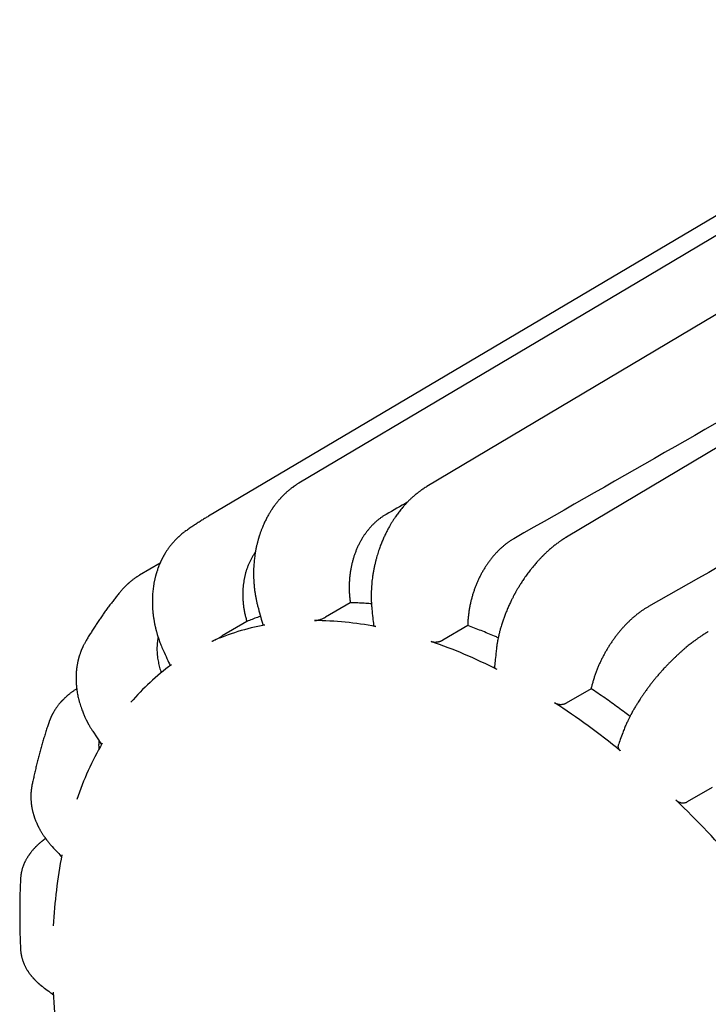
# Model space of a CAD drawing. Header units: millimetres. Extents: x 8 to 399, y 12 to 198.
# Tile 32 of 51: x 316 to 332, y 59 to 82. Entities that reach past the tile are written whole.
import ezdxf

# ---------------------------------------------------------------- set-up
doc = ezdxf.new("R2010")
doc.units = ezdxf.units.MM

msp = doc.modelspace()

# ---------------------------------------------------------------- linework, layer by layer
at = {"color": 7, "linetype": 'Continuous', "lineweight": 30}
for p, q in [((340.157, 82.322), (320.102, 70.457)), ((319.558, 70.104), (319.528, 70.082)), ((319.56, 70.105), (319.559, 70.104)), ((318.944, 69.337), (318.454, 69.046)), ((318.015, 68.674), (318.017, 68.677)), ((323.49, 68.391), (322.899, 68.044)), ((321.019, 67.943), (320.43, 67.596)), ((326.297, 67.842), (325.703, 67.497)), ((329.247, 66.336), (328.652, 65.992)), ((317.336, 65.318), (317.543, 65)), ((332.14, 63.972), (331.544, 63.631))]:
    msp.add_line(p, q, dxfattribs=at)
at = {"color": 7, "linetype": 'Continuous', "lineweight": 30, "flags": 128}
for points in [[(337.691, 80.403), (330.591, 76.189), (322.259, 71.243)], [(340.775, 80.36), (333.666, 76.131), (325.322, 71.167)], [(344.144, 79.172), (337.021, 74.934), (328.661, 69.959)]]:
    msp.add_lwpolyline(points, dxfattribs=at)
at = {"color": 7, "linetype": 'Continuous', "lineweight": 30}
for centre, radius, start, end in [((322.462, 62.326), 5.623, 100.4272, 113.8935), ((322.597, 60.116), 7.847, 78.9573, 89.7385), ((321.43, 55.884), 12.248, 62.9568, 70.967), ((322.53, 62.364), 5.624, 126.1173, 139.5825), ((318.514, 50.833), 18.089, 50.8084, 56.9839), ((324.378, 61.142), 7.849, 150.2696, 161.0489), ((314.794, 46.601), 23.73, 40.8741, 46.0269), ((328.627, 60.037), 12.252, 169.0376, 177.0464), ((334.46, 60.037), 18.093, 183.0183, 189.1929)]:
    msp.add_arc(centre, radius, start, end, dxfattribs=at)
for centre, major_axis, ratio, start_param, end_param in [((208.227, -15.644), (1784.409, 1020.058), 0.007384, 1.491103, 1.49974), ((209.475, -14.923), (1784.833, 1016.124), 0.006046, 1.490794, 1.49943), ((207.063, -16.316), (1783.176, 1024.202), 0.008223, 1.499968, 1.500255)]:
    msp.add_ellipse(centre, major_axis=major_axis, ratio=ratio, start_param=start_param, end_param=end_param, dxfattribs=at)
for points, knots in [([(322.259, 71.243), (322.25, 71.238), (322.233, 71.228), (322.209, 71.213), (322.188, 71.199), (322.171, 71.188), (322.157, 71.178), (322.145, 71.17), (322.137, 71.164), (322.13, 71.159), (322.119, 71.151), (322.103, 71.139), (322.08, 71.123), (322.056, 71.104), (322.029, 71.083), (322.002, 71.06), (321.975, 71.036), (321.948, 71.012), (321.925, 70.99), (321.906, 70.972), (321.89, 70.956), (321.876, 70.942), (321.864, 70.93), (321.854, 70.919), (321.846, 70.911), (321.837, 70.901), (321.825, 70.889), (321.812, 70.873), (321.795, 70.855), (321.777, 70.834), (321.759, 70.813), (321.742, 70.792), (321.726, 70.772), (321.711, 70.752), (321.696, 70.733), (321.681, 70.713), (321.668, 70.696), (321.656, 70.679), (321.645, 70.663), (321.635, 70.648), (321.625, 70.634), (321.614, 70.618), (321.6, 70.596), (321.583, 70.569), (321.564, 70.539), (321.544, 70.505), (321.522, 70.466), (321.499, 70.425), (321.476, 70.381), (321.454, 70.335), (321.431, 70.288), (321.41, 70.239), (321.391, 70.195), (321.376, 70.157), (321.363, 70.124), (321.351, 70.091), (321.34, 70.06), (321.33, 70.032), (321.322, 70.008), (321.316, 69.988), (321.311, 69.972), (321.307, 69.961), (321.305, 69.952), (321.302, 69.943), (321.299, 69.932), (321.295, 69.919), (321.29, 69.903), (321.284, 69.883), (321.277, 69.857), (321.269, 69.825), (321.261, 69.791), (321.252, 69.756), (321.244, 69.718), (321.236, 69.678), (321.228, 69.635), (321.22, 69.591), (321.212, 69.543), (321.205, 69.491), (321.198, 69.435), (321.192, 69.375), (321.187, 69.312), (321.182, 69.245), (321.18, 69.173), (321.178, 69.098), (321.179, 69.018), (321.182, 68.934), (321.188, 68.846), (321.196, 68.754), (321.207, 68.666), (321.219, 68.582), (321.234, 68.502), (321.25, 68.42), (321.27, 68.336), (321.285, 68.28), (321.293, 68.251)], [0, 0, 0, 0, 0.01053, 0.019845, 0.027949, 0.034846, 0.040539, 0.04496, 0.048223, 0.05083, 0.053672, 0.061455, 0.070666, 0.080872, 0.092114, 0.103662, 0.115517, 0.127461, 0.138675, 0.146046, 0.153023, 0.159598, 0.1655, 0.16957, 0.17314, 0.177101, 0.182359, 0.188916, 0.196774, 0.205879, 0.214886, 0.223585, 0.231531, 0.238723, 0.247413, 0.254858, 0.261771, 0.26822, 0.274207, 0.279735, 0.284807, 0.289709, 0.298322, 0.308083, 0.318993, 0.331049, 0.344535, 0.359155, 0.374222, 0.389563, 0.405199, 0.421122, 0.437324, 0.447565, 0.457909, 0.468352, 0.478363, 0.487096, 0.494539, 0.500695, 0.505564, 0.508842, 0.511106, 0.513562, 0.516906, 0.521135, 0.525845, 0.530708, 0.539775, 0.549334, 0.559385, 0.569928, 0.580966, 0.592571, 0.60541, 0.618033, 0.63178, 0.646678, 0.662732, 0.679934, 0.697936, 0.717014, 0.737143, 0.75829, 0.780875, 0.80454, 0.829297, 0.855167, 0.882173, 0.904211, 0.926989, 0.950529, 0.974857, 1, 1, 1, 1]), ([(325.322, 71.167), (325.308, 71.158), (325.281, 71.142), (325.241, 71.116), (325.204, 71.091), (325.173, 71.069), (325.146, 71.049), (325.123, 71.032), (325.104, 71.017), (325.088, 71.005), (325.076, 70.995), (325.067, 70.988), (325.059, 70.981), (325.05, 70.974), (325.039, 70.965), (325.028, 70.955), (325.014, 70.943), (324.984, 70.917), (324.941, 70.878), (324.886, 70.824), (324.833, 70.769), (324.785, 70.716), (324.741, 70.666), (324.702, 70.619), (324.667, 70.574), (324.634, 70.531), (324.602, 70.488), (324.57, 70.442), (324.536, 70.391), (324.499, 70.334), (324.462, 70.273), (324.422, 70.205), (324.38, 70.127), (324.336, 70.041), (324.295, 69.953), (324.261, 69.876), (324.236, 69.813), (324.216, 69.764), (324.197, 69.712), (324.178, 69.657), (324.158, 69.598), (324.138, 69.534), (324.118, 69.467), (324.099, 69.396), (324.081, 69.321), (324.063, 69.241), (324.046, 69.157), (324.031, 69.07), (324.019, 68.985), (324.009, 68.905), (324.002, 68.828), (323.996, 68.749), (323.992, 68.668), (323.99, 68.585), (323.991, 68.501), (323.993, 68.415), (323.998, 68.327), (324.004, 68.269), (324.007, 68.239)], [0, 0, 0, 0, 0.0167529, 0.032438, 0.0470645, 0.0606398, 0.0705728, 0.0798591, 0.0879631, 0.0945082, 0.0994964, 0.102929, 0.105699, 0.1097834, 0.1139647, 0.1190012, 0.1248925, 0.1312247, 0.1563963, 0.1807285, 0.2043329, 0.2274666, 0.246743, 0.2654467, 0.2829845, 0.2993526, 0.3147383, 0.3304217, 0.3496302, 0.3696355, 0.3904677, 0.4118288, 0.4393565, 0.4672232, 0.4953795, 0.5237605, 0.5387038, 0.5537078, 0.5691869, 0.5858112, 0.6035991, 0.6225642, 0.6422043, 0.6630288, 0.685018, 0.7081414, 0.7323567, 0.7576119, 0.7839127, 0.8052827, 0.8273237, 0.8500497, 0.8734777, 0.8976276, 0.9220721, 0.9472618, 0.9732265, 1, 1, 1, 1]), ([(320.102, 70.456), (320.077, 70.442), (320.024, 70.41), (319.942, 70.36), (319.856, 70.305), (319.77, 70.249), (319.685, 70.192), (319.615, 70.144), (319.574, 70.115), (319.56, 70.105)], [0, 0, 0, 0, 0.1316502, 0.2896139, 0.4475926, 0.6055988, 0.763645, 0.9217439, 1, 1, 1, 1]), ([(324.345, 70.499), (324.325, 70.488), (324.286, 70.465), (324.229, 70.426), (324.173, 70.384), (324.119, 70.34), (324.065, 70.291), (324.013, 70.24), (323.962, 70.185), (323.915, 70.128), (323.869, 70.069), (323.826, 70.009), (323.785, 69.946), (323.746, 69.88), (323.709, 69.812), (323.674, 69.74), (323.642, 69.667), (323.612, 69.593), (323.585, 69.518), (323.561, 69.442), (323.54, 69.364), (323.521, 69.285), (323.504, 69.204), (323.49, 69.121), (323.479, 69.038), (323.471, 68.951), (323.465, 68.861), (323.463, 68.768), (323.464, 68.674), (323.469, 68.58), (323.478, 68.485), (323.486, 68.422), (323.49, 68.391)], [0, 0, 0, 0, 0.032066, 0.06416, 0.096254, 0.128321, 0.161319, 0.194347, 0.227375, 0.260373, 0.292439, 0.324533, 0.356627, 0.388693, 0.421689, 0.454715, 0.487742, 0.520738, 0.552828, 0.584947, 0.617065, 0.649156, 0.682175, 0.715224, 0.748272, 0.781291, 0.817372, 0.853473, 0.889554, 0.926362, 0.963192, 1, 1, 1, 1]), ([(319.519, 70.075), (319.516, 70.073), (319.498, 70.06), (319.466, 70.034), (319.431, 70.004), (319.406, 69.982), (319.39, 69.968), (319.377, 69.956), (319.367, 69.947), (319.36, 69.94), (319.352, 69.932), (319.342, 69.922), (319.328, 69.909), (319.313, 69.893), (319.296, 69.875), (319.279, 69.857), (319.264, 69.84), (319.246, 69.82), (319.227, 69.797), (319.206, 69.772), (319.187, 69.748), (319.17, 69.725), (319.154, 69.704), (319.138, 69.681), (319.12, 69.656), (319.101, 69.628), (319.085, 69.603), (319.071, 69.581), (319.061, 69.563), (319.05, 69.545), (319.039, 69.527), (319.028, 69.508), (319.018, 69.489), (319.01, 69.473), (319.003, 69.46), (318.998, 69.45), (318.993, 69.442), (318.99, 69.435), (318.987, 69.429), (318.984, 69.422), (318.979, 69.414), (318.974, 69.402), (318.967, 69.388), (318.96, 69.372), (318.952, 69.355), (318.944, 69.337), (318.937, 69.321), (318.928, 69.301), (318.919, 69.278), (318.909, 69.253), (318.898, 69.223), (318.886, 69.189), (318.875, 69.156), (318.867, 69.132), (318.862, 69.117), (318.858, 69.104), (318.855, 69.093), (318.852, 69.084), (318.849, 69.074), (318.846, 69.062), (318.842, 69.047), (318.837, 69.031), (318.832, 69.011), (318.826, 68.986), (318.819, 68.957), (318.812, 68.926), (318.805, 68.894), (318.799, 68.862), (318.794, 68.831), (318.789, 68.8), (318.782, 68.757), (318.775, 68.705), (318.769, 68.642), (318.764, 68.578), (318.761, 68.513), (318.759, 68.445), (318.76, 68.373), (318.762, 68.299), (318.766, 68.234), (318.77, 68.18), (318.775, 68.138), (318.78, 68.094), (318.785, 68.05), (318.792, 68.006), (318.799, 67.965), (318.805, 67.928), (318.811, 67.896), (318.817, 67.868), (318.822, 67.844), (318.826, 67.825), (318.829, 67.812), (318.831, 67.804), (318.833, 67.796), (318.835, 67.789), (318.836, 67.782), (318.839, 67.773), (318.841, 67.762), (318.845, 67.749), (318.849, 67.733), (318.853, 67.715), (318.86, 67.691), (318.868, 67.662), (318.879, 67.625), (318.891, 67.585), (318.906, 67.54), (318.923, 67.49), (318.942, 67.437), (318.964, 67.381), (318.989, 67.32), (319.008, 67.278), (319.017, 67.257)], [0, 0, 0, 0, 0.003766, 0.02396, 0.043412, 0.052135, 0.059638, 0.065819, 0.070677, 0.074212, 0.0774, 0.082249, 0.088943, 0.097393, 0.106091, 0.114486, 0.122579, 0.130369, 0.142243, 0.153586, 0.16443, 0.174406, 0.18319, 0.192315, 0.202862, 0.214744, 0.227401, 0.234218, 0.24121, 0.248376, 0.255717, 0.263233, 0.270731, 0.277319, 0.281782, 0.285618, 0.288827, 0.291409, 0.293375, 0.295674, 0.298942, 0.303176, 0.308377, 0.314544, 0.321244, 0.327672, 0.33381, 0.339662, 0.349651, 0.358677, 0.366737, 0.380959, 0.395327, 0.401015, 0.406488, 0.410979, 0.414431, 0.41739, 0.420742, 0.424853, 0.429721, 0.435346, 0.441727, 0.450495, 0.460375, 0.471083, 0.481723, 0.492231, 0.502609, 0.512859, 0.522984, 0.543799, 0.564093, 0.583879, 0.604641, 0.626046, 0.648368, 0.671578, 0.695642, 0.708735, 0.722048, 0.735574, 0.749313, 0.763242, 0.776329, 0.787448, 0.797386, 0.806146, 0.813729, 0.820136, 0.823253, 0.825991, 0.82835, 0.830329, 0.832452, 0.835062, 0.838454, 0.842626, 0.847581, 0.853317, 0.859836, 0.869832, 0.881246, 0.894085, 0.908354, 0.924063, 0.940904, 0.959161, 0.978852, 1, 1, 1, 1]), ([(327.4, 69.92), (327.38, 69.908), (327.341, 69.885), (327.283, 69.846), (327.226, 69.805), (327.169, 69.761), (327.113, 69.713), (327.057, 69.662), (327.003, 69.607), (326.95, 69.551), (326.9, 69.493), (326.851, 69.433), (326.804, 69.371), (326.758, 69.306), (326.714, 69.238), (326.671, 69.168), (326.63, 69.096), (326.592, 69.022), (326.556, 68.948), (326.522, 68.873), (326.491, 68.797), (326.461, 68.719), (326.434, 68.639), (326.409, 68.558), (326.386, 68.475), (326.365, 68.39), (326.346, 68.302), (326.33, 68.211), (326.317, 68.119), (326.307, 68.027), (326.3, 67.934), (326.298, 67.873), (326.297, 67.842)], [0, 0, 0, 0, 0.032119, 0.064265, 0.096411, 0.12853, 0.161582, 0.194664, 0.227746, 0.260798, 0.292916, 0.325062, 0.357209, 0.389327, 0.422377, 0.455457, 0.488537, 0.521587, 0.55373, 0.5859, 0.61807, 0.650213, 0.683285, 0.716387, 0.749489, 0.782562, 0.818439, 0.854335, 0.890212, 0.926801, 0.963411, 1, 1, 1, 1]), ([(328.661, 69.959), (328.654, 69.954), (328.639, 69.946), (328.62, 69.933), (328.604, 69.923), (328.591, 69.915), (328.581, 69.909), (328.574, 69.904), (328.566, 69.899), (328.555, 69.892), (328.54, 69.882), (328.52, 69.868), (328.495, 69.851), (328.465, 69.829), (328.43, 69.804), (328.394, 69.776), (328.359, 69.748), (328.324, 69.72), (328.29, 69.691), (328.256, 69.662), (328.222, 69.632), (328.191, 69.604), (328.165, 69.58), (328.144, 69.56), (328.128, 69.543), (328.113, 69.529), (328.101, 69.517), (328.091, 69.507), (328.079, 69.495), (328.063, 69.479), (328.044, 69.459), (328.022, 69.436), (327.997, 69.41), (327.971, 69.381), (327.941, 69.348), (327.908, 69.309), (327.871, 69.265), (327.831, 69.217), (327.793, 69.169), (327.755, 69.12), (327.72, 69.072), (327.684, 69.023), (327.649, 68.974), (327.618, 68.926), (327.588, 68.882), (327.562, 68.841), (327.538, 68.802), (327.515, 68.765), (327.494, 68.73), (327.474, 68.696), (327.457, 68.667), (327.443, 68.642), (327.432, 68.622), (327.424, 68.606), (327.417, 68.594), (327.41, 68.582), (327.403, 68.567), (327.392, 68.548), (327.379, 68.523), (327.364, 68.493), (327.346, 68.457), (327.326, 68.418), (327.305, 68.374), (327.283, 68.326), (327.261, 68.276), (327.239, 68.225), (327.213, 68.161), (327.183, 68.084), (327.15, 67.994), (327.124, 67.916), (327.104, 67.851), (327.089, 67.802), (327.076, 67.757), (327.066, 67.718), (327.057, 67.685), (327.05, 67.657), (327.045, 67.636), (327.042, 67.621), (327.04, 67.612), (327.038, 67.605), (327.037, 67.599), (327.036, 67.594), (327.034, 67.588), (327.032, 67.579), (327.03, 67.567), (327.026, 67.551), (327.022, 67.532), (327.018, 67.509), (327.012, 67.481), (327.007, 67.449), (327, 67.412), (326.994, 67.371), (326.987, 67.326), (326.981, 67.276), (326.978, 67.242), (326.976, 67.225)], [0, 0, 0, 0, 0.009202, 0.017004, 0.023411, 0.028427, 0.032054, 0.034819, 0.037753, 0.040881, 0.048067, 0.056105, 0.064994, 0.078182, 0.092207, 0.106873, 0.122181, 0.135675, 0.149636, 0.164065, 0.178471, 0.191479, 0.203008, 0.211029, 0.218135, 0.224321, 0.22953, 0.233752, 0.23793, 0.245034, 0.253491, 0.263261, 0.27402, 0.285655, 0.298164, 0.31403, 0.331114, 0.349425, 0.368974, 0.385523, 0.402918, 0.421068, 0.438621, 0.455105, 0.470242, 0.484326, 0.497354, 0.509318, 0.521833, 0.532932, 0.542624, 0.550915, 0.557809, 0.562247, 0.565846, 0.569709, 0.574453, 0.580077, 0.58851, 0.598369, 0.609657, 0.62238, 0.636552, 0.651899, 0.667929, 0.684099, 0.700395, 0.728299, 0.756462, 0.784892, 0.801473, 0.816824, 0.830869, 0.843613, 0.853407, 0.862264, 0.870185, 0.873449, 0.876192, 0.878412, 0.88011, 0.881571, 0.883348, 0.885868, 0.88987, 0.894944, 0.901089, 0.90831, 0.916609, 0.927102, 0.93894, 0.952135, 0.966698, 0.982646, 1, 1, 1, 1]), ([(321.221, 69.595), (321.215, 69.587), (321.195, 69.56), (321.165, 69.511), (321.129, 69.45), (321.096, 69.386), (321.065, 69.319), (321.037, 69.25), (321.011, 69.179), (320.989, 69.107), (320.97, 69.034), (320.955, 68.96), (320.942, 68.886), (320.932, 68.809), (320.924, 68.731), (320.921, 68.651), (320.92, 68.571), (320.922, 68.487), (320.928, 68.399), (320.938, 68.309), (320.952, 68.218), (320.97, 68.126), (320.992, 68.034), (321.01, 67.973), (321.019, 67.943)], [0, 0, 0, 0, 0.019238, 0.063548, 0.107859, 0.152132, 0.197688, 0.243286, 0.288883, 0.33444, 0.378747, 0.423092, 0.467437, 0.511744, 0.557332, 0.602962, 0.648592, 0.69418, 0.744619, 0.795086, 0.845525, 0.897007, 0.948518, 1, 1, 1, 1]), ([(318.454, 69.046), (318.446, 69.041), (318.431, 69.032), (318.409, 69.019), (318.392, 69.007), (318.377, 68.998), (318.361, 68.987), (318.343, 68.975), (318.321, 68.959), (318.296, 68.941), (318.268, 68.919), (318.245, 68.901), (318.226, 68.885), (318.212, 68.874), (318.2, 68.863), (318.19, 68.854), (318.183, 68.848), (318.179, 68.844), (318.175, 68.841), (318.172, 68.838), (318.167, 68.834), (318.16, 68.827), (318.148, 68.816), (318.133, 68.802), (318.117, 68.786), (318.099, 68.768), (318.081, 68.749), (318.06, 68.727), (318.039, 68.703), (318.025, 68.686), (318.017, 68.677)], [0, 0, 0, 0, 0.048766, 0.091494, 0.128218, 0.158963, 0.183749, 0.225313, 0.269831, 0.326898, 0.387623, 0.451403, 0.482921, 0.515136, 0.545536, 0.570274, 0.582908, 0.593292, 0.601428, 0.607491, 0.61584, 0.634875, 0.66233, 0.698198, 0.742472, 0.783942, 0.83079, 0.883019, 0.940632, 1, 1, 1, 1]), ([(318.015, 68.675), (317.997, 68.653), (317.956, 68.604), (317.894, 68.527), (317.828, 68.443), (317.763, 68.358), (317.699, 68.273), (317.635, 68.186), (317.572, 68.098), (317.511, 68.009), (317.45, 67.919), (317.39, 67.828), (317.331, 67.736), (317.272, 67.643), (317.218, 67.555), (317.184, 67.497), (317.169, 67.471)], [0, 0, 0, 0, 0.058015, 0.130632, 0.203383, 0.276271, 0.349298, 0.422468, 0.495783, 0.569245, 0.642855, 0.716617, 0.79053, 0.864598, 0.93882, 1, 1, 1, 1]), ([(321.293, 68.252), (321.312, 68.181), (321.349, 68.05), (321.385, 67.92), (321.402, 67.86)], [0, 0, 0, 0, 0.541575, 1, 1, 1, 1]), ([(323.997, 68.363), (323.976, 68.365), (323.906, 68.371), (323.786, 68.379), (323.637, 68.387), (323.539, 68.389), (323.49, 68.391)], [0, 0, 0, 0, 0.120178, 0.413401, 0.706625, 1, 1, 1, 1]), ([(324.007, 68.239), (324.014, 68.169), (324.027, 68.041), (324.04, 67.913), (324.047, 67.854)], [0, 0, 0, 0, 0.5420953, 1, 1, 1, 1]), ([(330.615, 68.296), (330.595, 68.285), (330.556, 68.262), (330.497, 68.224), (330.438, 68.183), (330.379, 68.14), (330.32, 68.093), (330.261, 68.044), (330.202, 67.992), (330.145, 67.938), (330.089, 67.882), (330.035, 67.824), (329.981, 67.765), (329.928, 67.703), (329.876, 67.639), (329.825, 67.572), (329.775, 67.504), (329.727, 67.435), (329.681, 67.365), (329.638, 67.294), (329.596, 67.223), (329.555, 67.15), (329.516, 67.075), (329.478, 66.999), (329.442, 66.922), (329.408, 66.842), (329.375, 66.76), (329.344, 66.676), (329.316, 66.591), (329.29, 66.506), (329.266, 66.42), (329.253, 66.364), (329.247, 66.336)], [0, 0, 0, 0, 0.03213, 0.064287, 0.096445, 0.128575, 0.161638, 0.194732, 0.227825, 0.260888, 0.293018, 0.325175, 0.357333, 0.389463, 0.422524, 0.455616, 0.488707, 0.521769, 0.553922, 0.586103, 0.618284, 0.650437, 0.68352, 0.716633, 0.749747, 0.78283, 0.818663, 0.854516, 0.89035, 0.926893, 0.963457, 1, 1, 1, 1]), ([(321.344, 68.067), (321.319, 68.058), (321.252, 68.035), (321.143, 67.993), (321.06, 67.96), (321.019, 67.943)], [0, 0, 0, 0, 0.228217, 0.614009, 1, 1, 1, 1]), ([(322.632, 67.963), (322.64, 67.963), (322.655, 67.964), (322.681, 67.967), (322.706, 67.972), (322.726, 67.976), (322.747, 67.982), (322.773, 67.989), (322.805, 68), (322.836, 68.013), (322.861, 68.024), (322.882, 68.035), (322.893, 68.041), (322.899, 68.044)], [0, 0, 0, 0, 0.105828, 0.214716, 0.320547, 0.375053, 0.429559, 0.535195, 0.643881, 0.749794, 0.858734, 0.928946, 1, 1, 1, 1]), ([(321.444, 67.857), (321.441, 67.856), (321.435, 67.855), (321.427, 67.854), (321.419, 67.854), (321.413, 67.854), (321.409, 67.855), (321.405, 67.856), (321.403, 67.858), (321.403, 67.859), (321.402, 67.86)], [0, 0, 0, 0, 0.128163, 0.257212, 0.389059, 0.521876, 0.65004, 0.779097, 0.910972, 1, 1, 1, 1]), ([(324.1, 67.818), (324.096, 67.818), (324.089, 67.82), (324.079, 67.823), (324.071, 67.826), (324.063, 67.831), (324.057, 67.835), (324.052, 67.84), (324.049, 67.845), (324.047, 67.85), (324.047, 67.853), (324.047, 67.854)], [0, 0, 0, 0, 0.115236, 0.231267, 0.349816, 0.469236, 0.584472, 0.700512, 0.819085, 0.938534, 1, 1, 1, 1]), ([(327.027, 67.553), (326.998, 67.566), (326.915, 67.602), (326.779, 67.658), (326.618, 67.723), (326.457, 67.784), (326.35, 67.823), (326.297, 67.842)], [0, 0, 0, 0, 0.118208, 0.338564, 0.558921, 0.779461, 1, 1, 1, 1]), ([(318.897, 67.567), (318.894, 67.554), (318.888, 67.519), (318.88, 67.461), (318.873, 67.392), (318.87, 67.322), (318.87, 67.25), (318.874, 67.178), (318.881, 67.104), (318.891, 67.034), (318.903, 66.968), (318.917, 66.906), (318.933, 66.843), (318.951, 66.781), (318.965, 66.74), (318.972, 66.72)], [0, 0, 0, 0, 0.048307, 0.131213, 0.214694, 0.298174, 0.383464, 0.468753, 0.554666, 0.640579, 0.712591, 0.784603, 0.856988, 0.929373, 1, 1, 1, 1]), ([(320.184, 67.468), (320.191, 67.47), (320.203, 67.476), (320.227, 67.487), (320.248, 67.498), (320.267, 67.507), (320.285, 67.517), (320.31, 67.529), (320.339, 67.545), (320.369, 67.561), (320.394, 67.575), (320.414, 67.586), (320.425, 67.593), (320.43, 67.596)], [0, 0, 0, 0, 0.105828, 0.214716, 0.320547, 0.375053, 0.429559, 0.535195, 0.643881, 0.749794, 0.858734, 0.928946, 1, 1, 1, 1]), ([(332.048, 67.701), (332.034, 67.692), (332.006, 67.675), (331.965, 67.65), (331.927, 67.625), (331.892, 67.602), (331.859, 67.58), (331.829, 67.56), (331.801, 67.54), (331.776, 67.522), (331.753, 67.505), (331.732, 67.49), (331.714, 67.476), (331.688, 67.458), (331.655, 67.432), (331.614, 67.4), (331.569, 67.364), (331.52, 67.324), (331.469, 67.281), (331.417, 67.236), (331.366, 67.19), (331.316, 67.145), (331.265, 67.097), (331.215, 67.049), (331.166, 67.001), (331.119, 66.954), (331.074, 66.907), (331.022, 66.853), (330.965, 66.791), (330.903, 66.722), (330.846, 66.656), (330.792, 66.592), (330.74, 66.529), (330.69, 66.465), (330.639, 66.399), (330.588, 66.331), (330.54, 66.265), (330.497, 66.203), (330.458, 66.146), (330.421, 66.09), (330.386, 66.037), (330.356, 65.989), (330.33, 65.946), (330.306, 65.908), (330.283, 65.868), (330.263, 65.834), (330.248, 65.807), (330.237, 65.788), (330.228, 65.772), (330.221, 65.758), (330.215, 65.748), (330.21, 65.738), (330.204, 65.726), (330.195, 65.709), (330.183, 65.688), (330.17, 65.662), (330.155, 65.632), (330.139, 65.6), (330.121, 65.563), (330.103, 65.524), (330.084, 65.482), (330.064, 65.436), (330.043, 65.388), (330.023, 65.336), (330.01, 65.301), (330.003, 65.283)], [0, 0, 0, 0, 0.017551, 0.033952, 0.04921, 0.063336, 0.076336, 0.088216, 0.098978, 0.109531, 0.118739, 0.126604, 0.133788, 0.141329, 0.156623, 0.173246, 0.191204, 0.210505, 0.23116, 0.253183, 0.272677, 0.293036, 0.314052, 0.334648, 0.354695, 0.374211, 0.393232, 0.411776, 0.439906, 0.466749, 0.49226, 0.516399, 0.539758, 0.563457, 0.587833, 0.612918, 0.638763, 0.659653, 0.68077, 0.701104, 0.720536, 0.739045, 0.753098, 0.766859, 0.781361, 0.796697, 0.803854, 0.810966, 0.817031, 0.821922, 0.82564, 0.828693, 0.832531, 0.838965, 0.846936, 0.856446, 0.867392, 0.879568, 0.892975, 0.907623, 0.923523, 0.94069, 0.959143, 0.978903, 1, 1, 1, 1]), ([(317.169, 67.471), (317.163, 67.461), (317.151, 67.441), (317.135, 67.412), (317.122, 67.386), (317.11, 67.362), (317.1, 67.342), (317.092, 67.324), (317.085, 67.31), (317.08, 67.298), (317.076, 67.288), (317.072, 67.278), (317.067, 67.268), (317.062, 67.255), (317.055, 67.238), (317.048, 67.219), (317.04, 67.197), (317.029, 67.168), (317.018, 67.132), (317.007, 67.098), (317, 67.072), (316.996, 67.056), (316.992, 67.043), (316.989, 67.032), (316.987, 67.024), (316.985, 67.016), (316.983, 67.007), (316.98, 66.995), (316.977, 66.981), (316.974, 66.965), (316.969, 66.942), (316.964, 66.916), (316.959, 66.887), (316.955, 66.861), (316.952, 66.836), (316.949, 66.813), (316.946, 66.788), (316.943, 66.764), (316.941, 66.737), (316.939, 66.707), (316.937, 66.674), (316.936, 66.638), (316.935, 66.601), (316.935, 66.563), (316.936, 66.531), (316.937, 66.503), (316.938, 66.481), (316.939, 66.46), (316.941, 66.443), (316.942, 66.429), (316.943, 66.417), (316.944, 66.405), (316.945, 66.391), (316.947, 66.373), (316.949, 66.351), (316.953, 66.324), (316.957, 66.293), (316.963, 66.254), (316.971, 66.207), (316.982, 66.152), (316.996, 66.091), (317.013, 66.026), (317.033, 65.958), (317.055, 65.892), (317.076, 65.833), (317.095, 65.782), (317.113, 65.738), (317.131, 65.696), (317.148, 65.658), (317.165, 65.623), (317.178, 65.596), (317.187, 65.577), (317.193, 65.565), (317.199, 65.554), (317.205, 65.543), (317.21, 65.533), (317.216, 65.522), (317.222, 65.511), (317.229, 65.498), (317.238, 65.482), (317.249, 65.462), (317.262, 65.439), (317.277, 65.414), (317.294, 65.384), (317.314, 65.352), (317.329, 65.33), (317.336, 65.318)], [0, 0, 0, 0, 0.016969, 0.032365, 0.046197, 0.058471, 0.069195, 0.07837, 0.085606, 0.091568, 0.09693, 0.101818, 0.106232, 0.113401, 0.121713, 0.131445, 0.142588, 0.15491, 0.17403, 0.195332, 0.204106, 0.211809, 0.218226, 0.223356, 0.227263, 0.230474, 0.23477, 0.240255, 0.246927, 0.254787, 0.263313, 0.278337, 0.291863, 0.303891, 0.315035, 0.325879, 0.336407, 0.348315, 0.36011, 0.373446, 0.388484, 0.405145, 0.422113, 0.438919, 0.455567, 0.465954, 0.47616, 0.485215, 0.492911, 0.499244, 0.503829, 0.508833, 0.515188, 0.522896, 0.53196, 0.54531, 0.558804, 0.572339, 0.5966, 0.620952, 0.645154, 0.676601, 0.706972, 0.736297, 0.764602, 0.785378, 0.80556, 0.824535, 0.842054, 0.858116, 0.872721, 0.878533, 0.884078, 0.889354, 0.894362, 0.8991, 0.90357, 0.908607, 0.914633, 0.922191, 0.931284, 0.941917, 0.954096, 0.967829, 0.983127, 1, 1, 1, 1]), ([(325.424, 67.463), (325.428, 67.462), (325.436, 67.459), (325.449, 67.456), (325.463, 67.453), (325.478, 67.452), (325.493, 67.45), (325.508, 67.45), (325.525, 67.45), (325.541, 67.451), (325.563, 67.453), (325.585, 67.456), (325.607, 67.461), (325.623, 67.465), (325.639, 67.469), (325.654, 67.474), (325.67, 67.481), (325.687, 67.488), (325.697, 67.494), (325.703, 67.497)], [0, 0, 0, 0, 0.052747, 0.105859, 0.160122, 0.214785, 0.267532, 0.320647, 0.374922, 0.429597, 0.482248, 0.589333, 0.643891, 0.696682, 0.749835, 0.804127, 0.858811, 0.928984, 1, 1, 1, 1]), ([(319.017, 67.257), (319.048, 67.189), (319.104, 67.066), (319.16, 66.942), (319.186, 66.886)], [0, 0, 0, 0, 0.544871, 1, 1, 1, 1]), ([(326.976, 67.225), (326.969, 67.161), (326.958, 67.044), (326.946, 66.926), (326.941, 66.873)], [0, 0, 0, 0, 0.54331, 1, 1, 1, 1]), ([(326.999, 66.793), (326.992, 66.797), (326.977, 66.806), (326.96, 66.821), (326.95, 66.835), (326.945, 66.846), (326.941, 66.858), (326.941, 66.867), (326.941, 66.873)], [0, 0, 0, 0, 0.198713, 0.403172, 0.601891, 0.70386, 0.806583, 1, 1, 1, 1]), ([(316.952, 66.332), (316.945, 66.328), (316.928, 66.317), (316.901, 66.3), (316.873, 66.28), (316.846, 66.261), (316.821, 66.243), (316.798, 66.226), (316.777, 66.209), (316.758, 66.193), (316.74, 66.178), (316.725, 66.165), (316.711, 66.153), (316.697, 66.141), (316.683, 66.127), (316.667, 66.113), (316.649, 66.096), (316.633, 66.079), (316.618, 66.064), (316.607, 66.052), (316.597, 66.042), (316.589, 66.033), (316.583, 66.027), (316.578, 66.022), (316.574, 66.016), (316.566, 66.008), (316.556, 65.996), (316.543, 65.98), (316.527, 65.961), (316.51, 65.94), (316.492, 65.916), (316.472, 65.889), (316.454, 65.863), (316.438, 65.839), (316.424, 65.817), (316.411, 65.796), (316.4, 65.777), (316.39, 65.759), (316.381, 65.744), (316.373, 65.728), (316.365, 65.712), (316.357, 65.698), (316.352, 65.687), (316.347, 65.676), (316.342, 65.666), (316.336, 65.654), (316.33, 65.64), (316.324, 65.626), (316.317, 65.609), (316.31, 65.593), (316.303, 65.575), (316.296, 65.557), (316.29, 65.539), (316.286, 65.528), (316.284, 65.523)], [0, 0, 0, 0, 0.0213644, 0.0536265, 0.084607, 0.1140307, 0.1419236, 0.1671062, 0.1913243, 0.2144532, 0.2354562, 0.2543199, 0.270254, 0.2869312, 0.3043521, 0.3234446, 0.3461283, 0.3724634, 0.3878425, 0.4041604, 0.4184457, 0.4291989, 0.4364189, 0.4423873, 0.4492978, 0.4574509, 0.4735519, 0.4930152, 0.5158044, 0.5416396, 0.5704769, 0.6023295, 0.6342517, 0.6612699, 0.684979, 0.7083423, 0.7315082, 0.7484406, 0.7658122, 0.7836216, 0.8014166, 0.8167948, 0.8292009, 0.8390445, 0.8502001, 0.8645905, 0.8784275, 0.8943255, 0.9122775, 0.931414, 0.9489055, 0.9690169, 0.9860232, 1, 1, 1, 1]), ([(330.177, 65.675), (330.136, 65.705), (330.043, 65.776), (329.895, 65.885), (329.733, 66.001), (329.572, 66.115), (329.409, 66.227), (329.301, 66.299), (329.247, 66.336)], [0, 0, 0, 0, 0.130541, 0.304031, 0.477951, 0.651871, 0.825936, 1, 1, 1, 1]), ([(328.371, 66.001), (328.379, 65.997), (328.395, 65.987), (328.424, 65.975), (328.45, 65.968), (328.472, 65.964), (328.494, 65.961), (328.522, 65.96), (328.555, 65.962), (328.588, 65.967), (328.614, 65.974), (328.635, 65.983), (328.646, 65.989), (328.652, 65.992)], [0, 0, 0, 0, 0.1058279, 0.2147162, 0.3205473, 0.3750533, 0.4295594, 0.5351952, 0.6438806, 0.7497938, 0.8587341, 0.9289457, 1, 1, 1, 1]), ([(316.284, 65.523), (316.273, 65.49), (316.249, 65.419), (316.214, 65.309), (316.178, 65.194), (316.144, 65.079), (316.11, 64.962), (316.077, 64.845), (316.046, 64.727), (316.015, 64.608), (315.986, 64.488), (315.957, 64.368), (315.93, 64.247), (315.905, 64.133), (315.89, 64.06), (315.883, 64.027)], [0, 0, 0, 0, 0.06916, 0.147445, 0.225851, 0.304375, 0.383011, 0.461758, 0.54061, 0.619564, 0.698616, 0.777761, 0.856996, 0.936316, 1, 1, 1, 1]), ([(330.003, 65.283), (329.983, 65.229), (329.947, 65.13), (329.911, 65.031), (329.895, 64.986)], [0, 0, 0, 0, 0.546104, 1, 1, 1, 1]), ([(317.483, 65.092), (317.482, 65.075), (317.478, 65.039), (317.476, 64.983), (317.477, 64.932), (317.479, 64.9), (317.48, 64.889)], [0, 0, 0, 0, 0.244247, 0.539928, 0.835608, 1, 1, 1, 1]), ([(329.895, 64.986), (329.894, 64.984), (329.892, 64.979), (329.89, 64.97), (329.889, 64.958), (329.889, 64.947), (329.891, 64.935), (329.894, 64.923), (329.9, 64.908), (329.908, 64.893), (329.92, 64.877), (329.931, 64.865), (329.94, 64.857), (329.945, 64.853)], [0, 0, 0, 0, 0.039387, 0.125133, 0.207245, 0.289933, 0.374441, 0.459581, 0.54119, 0.707186, 0.791771, 0.895305, 1, 1, 1, 1]), ([(315.883, 64.027), (315.882, 64.022), (315.88, 64.012), (315.877, 63.996), (315.874, 63.978), (315.871, 63.96), (315.869, 63.942), (315.866, 63.925), (315.865, 63.909), (315.863, 63.896), (315.862, 63.885), (315.861, 63.876), (315.861, 63.869), (315.86, 63.862), (315.859, 63.855), (315.859, 63.845), (315.858, 63.832), (315.857, 63.814), (315.856, 63.791), (315.856, 63.765), (315.856, 63.742), (315.856, 63.725), (315.857, 63.712), (315.857, 63.704), (315.857, 63.697), (315.857, 63.689), (315.858, 63.68), (315.859, 63.665), (315.86, 63.646), (315.862, 63.625), (315.864, 63.604), (315.866, 63.586), (315.868, 63.569), (315.87, 63.555), (315.872, 63.541), (315.874, 63.527), (315.876, 63.515), (315.878, 63.503), (315.88, 63.491), (315.884, 63.474), (315.888, 63.451), (315.894, 63.423), (315.901, 63.395), (315.909, 63.367), (315.916, 63.339), (315.924, 63.313), (315.931, 63.289), (315.939, 63.267), (315.946, 63.245), (315.954, 63.224), (315.963, 63.201), (315.972, 63.177), (315.983, 63.15), (315.994, 63.126), (316.003, 63.106), (316.009, 63.092), (316.015, 63.08), (316.02, 63.07), (316.023, 63.062), (316.026, 63.057), (316.029, 63.051), (316.033, 63.042), (316.039, 63.031), (316.046, 63.018), (316.055, 63), (316.067, 62.978), (316.081, 62.953), (316.096, 62.927), (316.111, 62.902), (316.127, 62.876), (316.144, 62.85), (316.16, 62.825), (316.175, 62.804), (316.186, 62.788), (316.194, 62.777), (316.2, 62.769), (316.204, 62.763), (316.208, 62.757), (316.214, 62.749), (316.222, 62.739), (316.233, 62.724), (316.247, 62.706), (316.264, 62.684), (316.284, 62.659), (316.308, 62.63), (316.336, 62.598), (316.356, 62.576), (316.366, 62.564)], [0, 0, 0, 0, 0.008472, 0.018622, 0.030476, 0.04405, 0.055928, 0.068224, 0.079158, 0.08863, 0.095852, 0.101909, 0.106803, 0.110655, 0.115571, 0.12232, 0.130901, 0.140657, 0.159112, 0.176005, 0.191343, 0.204699, 0.210737, 0.216119, 0.220845, 0.22521, 0.231321, 0.239589, 0.254279, 0.268819, 0.282134, 0.294224, 0.30509, 0.314773, 0.323646, 0.332582, 0.34065, 0.347857, 0.355663, 0.365162, 0.382282, 0.400653, 0.419463, 0.43866, 0.457121, 0.47437, 0.489741, 0.504529, 0.518881, 0.533345, 0.548219, 0.564086, 0.582005, 0.601993, 0.612817, 0.622878, 0.631253, 0.637942, 0.642947, 0.646289, 0.649524, 0.655429, 0.663019, 0.672293, 0.683249, 0.699869, 0.71764, 0.735492, 0.753429, 0.771453, 0.789566, 0.80777, 0.825186, 0.834814, 0.842742, 0.848968, 0.85252, 0.855987, 0.861366, 0.868736, 0.879602, 0.893078, 0.909173, 0.927896, 0.949262, 0.973289, 1, 1, 1, 1]), ([(331.27, 63.678), (331.278, 63.671), (331.294, 63.657), (331.321, 63.64), (331.347, 63.628), (331.368, 63.62), (331.389, 63.614), (331.416, 63.609), (331.449, 63.607), (331.48, 63.609), (331.507, 63.615), (331.528, 63.622), (331.539, 63.628), (331.544, 63.631)], [0, 0, 0, 0, 0.105828, 0.214716, 0.320547, 0.375053, 0.429559, 0.535195, 0.643881, 0.749794, 0.858734, 0.928946, 1, 1, 1, 1]), ([(316.209, 62.756), (316.205, 62.753), (316.198, 62.748), (316.188, 62.741), (316.18, 62.735), (316.174, 62.731), (316.168, 62.726), (316.16, 62.72), (316.147, 62.71), (316.133, 62.699), (316.118, 62.687), (316.098, 62.671), (316.074, 62.65), (316.05, 62.63), (316.033, 62.614), (316.021, 62.603), (316.008, 62.591), (315.996, 62.58), (315.986, 62.569), (315.978, 62.561), (315.971, 62.554), (315.965, 62.548), (315.959, 62.542), (315.95, 62.532), (315.938, 62.52), (315.925, 62.505), (315.902, 62.479), (315.879, 62.452), (315.857, 62.425), (315.845, 62.408), (315.834, 62.394), (315.824, 62.381), (315.814, 62.367), (315.803, 62.351), (315.791, 62.332), (315.778, 62.312), (315.765, 62.29), (315.752, 62.268), (315.739, 62.246), (315.728, 62.225), (315.719, 62.206), (315.71, 62.189), (315.703, 62.173), (315.695, 62.155), (315.687, 62.136), (315.676, 62.11), (315.664, 62.077), (315.652, 62.039), (315.642, 62.004), (315.635, 61.976), (315.631, 61.958), (315.628, 61.947), (315.626, 61.936), (315.624, 61.925), (315.622, 61.912), (315.619, 61.897), (315.616, 61.877), (315.614, 61.853), (315.611, 61.825), (315.61, 61.805), (315.609, 61.795)], [0, 0, 0, 0, 0.0105944, 0.0201549, 0.0277118, 0.0332671, 0.0371712, 0.045985, 0.0578739, 0.0726313, 0.0879309, 0.1031169, 0.1326213, 0.1632064, 0.1761124, 0.1894034, 0.2030801, 0.2169044, 0.2289402, 0.2386067, 0.246137, 0.2517176, 0.2582329, 0.2692983, 0.2834735, 0.3002326, 0.3172132, 0.3701885, 0.3889038, 0.4062251, 0.4216736, 0.435244, 0.4474423, 0.4647578, 0.4845758, 0.5057448, 0.5276774, 0.5502563, 0.5725077, 0.5942001, 0.6129421, 0.6294705, 0.6444274, 0.6612381, 0.6803835, 0.7009373, 0.7382434, 0.7732966, 0.8069907, 0.8395635, 0.8492706, 0.8591719, 0.8692681, 0.8795602, 0.890923, 0.90457, 0.9236059, 0.9458501, 0.9713183, 1, 1, 1, 1]), ([(316.366, 62.564), (316.41, 62.516), (316.485, 62.434), (316.56, 62.353), (316.59, 62.319)], [0, 0, 0, 0, 0.589085, 1, 1, 1, 1]), ([(315.609, 61.794), (315.607, 61.751), (315.603, 61.664), (315.598, 61.532), (315.594, 61.397), (315.591, 61.263), (315.59, 61.127), (315.589, 60.992), (315.589, 60.856), (315.59, 60.719), (315.593, 60.582), (315.596, 60.445), (315.601, 60.307), (315.605, 60.196), (315.608, 60.131), (315.609, 60.113)], [0, 0, 0, 0, 0.077647, 0.158482, 0.239329, 0.320185, 0.401047, 0.481913, 0.562782, 0.64365, 0.724516, 0.805378, 0.886234, 0.967083, 1, 1, 1, 1]), ([(315.609, 60.113), (315.609, 60.103), (315.61, 60.085), (315.613, 60.06), (315.615, 60.038), (315.618, 60.02), (315.62, 60.003), (315.623, 59.988), (315.626, 59.973), (315.629, 59.957), (315.633, 59.938), (315.639, 59.915), (315.645, 59.891), (315.652, 59.868), (315.659, 59.846), (315.665, 59.827), (315.673, 59.806), (315.682, 59.783), (315.693, 59.757), (315.704, 59.732), (315.717, 59.706), (315.73, 59.68), (315.746, 59.651), (315.76, 59.626), (315.773, 59.605), (315.783, 59.59), (315.794, 59.574), (315.805, 59.556), (315.818, 59.538), (315.832, 59.518), (315.846, 59.5), (315.86, 59.483), (315.874, 59.465), (315.888, 59.448), (315.903, 59.431), (315.916, 59.416), (315.927, 59.405), (315.934, 59.396), (315.94, 59.391), (315.944, 59.386), (315.95, 59.379), (315.958, 59.371), (315.967, 59.362), (315.977, 59.352), (315.987, 59.343), (315.996, 59.334), (316.006, 59.324), (316.017, 59.314), (316.029, 59.303), (316.04, 59.293), (316.05, 59.284), (316.06, 59.275), (316.07, 59.267), (316.079, 59.259), (316.089, 59.251), (316.1, 59.241), (316.115, 59.23), (316.133, 59.215), (316.154, 59.199), (316.17, 59.187), (316.179, 59.18)], [0, 0, 0, 0, 0.025903, 0.049288, 0.070172, 0.088666, 0.105297, 0.119909, 0.132962, 0.147669, 0.165361, 0.189513, 0.213432, 0.236311, 0.257154, 0.275897, 0.293354, 0.319537, 0.345172, 0.370862, 0.396531, 0.423046, 0.452792, 0.485253, 0.501706, 0.518276, 0.534984, 0.553256, 0.573969, 0.595709, 0.616106, 0.635005, 0.65241, 0.674685, 0.693944, 0.710346, 0.723921, 0.73467, 0.738773, 0.743677, 0.75183, 0.761222, 0.772877, 0.784829, 0.796133, 0.806791, 0.816801, 0.831223, 0.844043, 0.855424, 0.867476, 0.878692, 0.889071, 0.898758, 0.907487, 0.919461, 0.934688, 0.953177, 0.974942, 1, 1, 1, 1]), ([(316.179, 59.18), (316.224, 59.147), (316.297, 59.094), (316.369, 59.04), (316.396, 59.021)], [0, 0, 0, 0, 0.633376, 1, 1, 1, 1])]:
    msp.add_open_spline(points, degree=3, knots=knots, dxfattribs=at)

doc.saveas('drawing.dxf')
